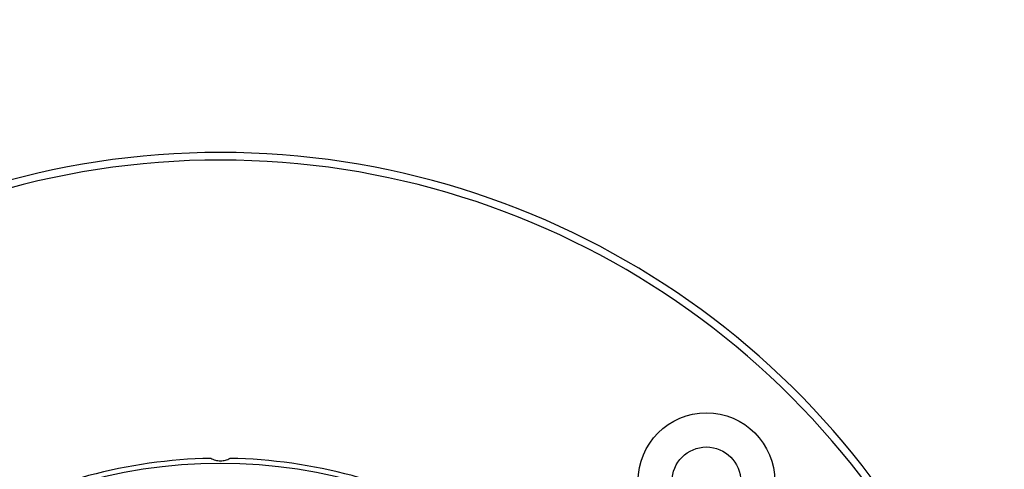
# Model space of a CAD drawing. Header units: millimetres. Extents: x 20 to 26560, y 40 to 17955.
# Tile 70 of 90: x 9909 to 10296, y 13282 to 13459. Entities that reach past the tile are written whole.
import ezdxf

# ---------------------------------------------------------------- set-up
doc = ezdxf.new("R2010")
doc.units = ezdxf.units.MM
doc.header["$LTSCALE"] = 2
doc.layers.add('COMPONENT_GEOMETRY', color=7, linetype='Continuous')
doc.styles.add('SLDTEXTSTYLE0', font='TXT', dxfattribs={"width": 0.75})
doc.dimstyles.new('SLDDIMSTYLE1', dxfattribs={"dimtxt": 150, "dimasz": 6.604, "dimexe": 0, "dimexo": 0.0625, "dimgap": 37.5, "dimtad": 0, "dimtih": 1, "dimtoh": 1, "dimdec": 0, "dimrnd": 1e-09, "dimzin": 12, "dimdsep": 46, "dimtxsty": 'SLDTEXTSTYLE0', "dimsah": 1, "dimcen": 0.09, "dimadec": 0, "dimazin": 3, "dimtfac": 1, "dimtdec": 0, "dimtofl": 0, "dimtmove": 0, "dimatfit": 3, "dimfxl": 1, "dimfrac": 2, "dimtolj": 1, "dimtzin": 12, "dimarcsym": 0})

# ---------------------------------------------------------------- blocks, each defined once
blk = doc.blocks.new('_D_1')
at = {"layer": 'COMPONENT_GEOMETRY', "color": 7}
for p, q in [((9577.37, 17955.11), (9531.67, 17955.11)), ((9531.67, 17955.11), (9531.67, 17716.99)), ((10399.25, 17955.11), (10444.95, 17955.11)), ((10444.95, 17955.11), (10444.95, 17716.99)), ((2111.02, 13089.29), (2111.02, 17745.42)), ((17865.6, 13089.29), (17865.6, 17745.42)), ((2111.02, 17739.07), (9460.92, 17739.07)), ((17865.6, 17739.07), (10515.69, 17739.07)), ((9531.67, 17716.99), (9577.37, 17716.99)), ((10444.95, 17716.99), (10399.25, 17716.99))]:
    blk.add_line(p, q, dxfattribs=at)
for points in [[(2111.02, 17739.07), (2117.62, 17738.05), (2117.62, 17740.09)], [(17865.6, 17739.07), (17859, 17740.09), (17859, 17738.05)]]:
    blk.add_solid(points, dxfattribs=at)
at = {"layer": 'COMPONENT_GEOMETRY', "color": 7, "char_height": 150, "attachment_point": 1, "style": 'SLDTEXTSTYLE0'}
for s, insert in [('25\'10.13"', (9577.37, 17910.35)), ('7877mm', (9579.14, 17685.92))]:
    blk.add_mtext(s, dxfattribs=dict(at, insert=insert))

msp = doc.modelspace()

# ---------------------------------------------------------------- linework, layer by layer
at = {"color": 7, "linetype": 'Continuous', "lineweight": 25}
for radius in [26.88, 13.5]:
    msp.add_circle((10179.23, 13277.67), radius, dxfattribs=at)
for radius, start, end in [(320, 21.8829, 158.111), (317, 21.1734, 158.8018), (200, 91.0906, 118.9094), (200, 61.0906, 88.9094), (198, 20.8585, 159.1415)]:
    msp.add_arc((9988.31, 13086.75), radius, start, end, dxfattribs=at)
msp.add_open_spline([(9984.5, 13286.72), (9985.09, 13286.45), (9986.27, 13285.91), (9988.34, 13285.67), (9990.4, 13285.93), (9991.53, 13286.45), (9992.12, 13286.72)], degree=3, knots=[0, 0, 0, 0, 0.25434, 0.510225, 0.74435, 1, 1, 1, 1], dxfattribs=at)

# ---------------------------------------------------------------- dimensions: what is measured, and where the dimension line sits
at = {"layer": 'COMPONENT_GEOMETRY', "color": 7}
dim = msp.add_linear_dim(base=(17865.6, 17739.07), p1=(2111.02, 13086.75), p2=(17865.6, 13086.75), angle=0, dimstyle='SLDDIMSTYLE1', dxfattribs=at)
dim.commit()
dim.dimension.update_dxf_attribs({"geometry": '_D_1', "text_midpoint": (9988.31, 17739.07), "dimtype": 160})

doc.saveas('drawing.dxf')
